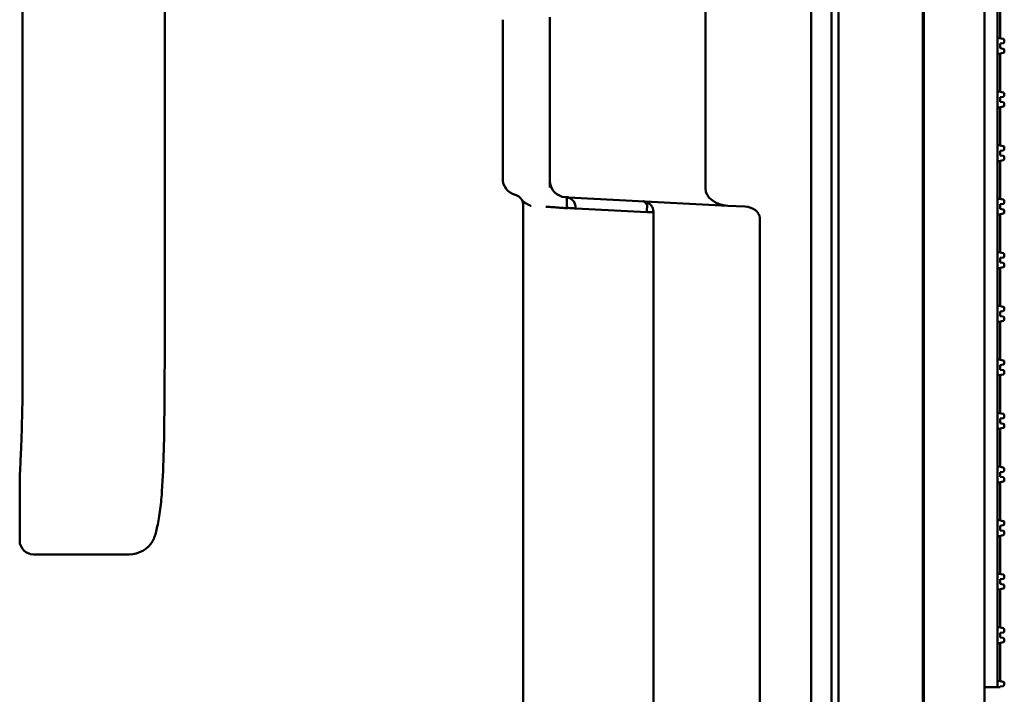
# Model space of a CAD drawing. Header units: millimetres. Extents: x 0 to 14369, y -869 to 2970.
# Tile 156 of 256: x 413 to 485, y 2511 to 2560. Entities that reach past the tile are written whole.
import ezdxf

# ---------------------------------------------------------------- set-up
doc = ezdxf.new("R2010")
doc.units = ezdxf.units.MM
doc.header["$LTSCALE"] = 10
doc.layers.add('Sichtbar (ISO)', color=7, linetype='Continuous', lineweight=50)

msp = doc.modelspace()

# ---------------------------------------------------------------- linework, layer by layer
at = {"layer": 'Sichtbar (ISO)'}
for p, q in [((472.631, 2637.664), (472.631, 2135.364)), ((473.131, 2637.664), (473.131, 2135.364)), ((479.281, 2137.004), (479.281, 2636.024)), ((479.281, 2636.024), (479.281, 2137.004)), ((483.781, 2635.915), (483.781, 2137.112)), ((483.781, 2137.112), (483.781, 2635.915)), ((479.367, 2137.266), (479.367, 2635.761)), ((479.367, 2635.761), (479.367, 2137.266)), ((471.131, 2467.68), (471.131, 2612.311)), ((413.599, 2534.069), (413.599, 2594.043)), ((484.731, 2558.984), (484.731, 2561.684)), ((484.931, 2558.94), (484.931, 2561.728)), ((452.074, 2548.551), (452.074, 2560.477)), ((463.431, 2561.054), (463.431, 2547.974)), ((448.631, 2548.691), (448.631, 2560.296)), ((485.152, 2558.891), (484.731, 2558.984)), ((484.731, 2558.984), (484.731, 2557.778)), ((423.976, 2558.179), (423.976, 2558.81)), ((484.931, 2558.551), (485.145, 2558.581)), ((484.931, 2558.551), (484.931, 2558.211)), ((485.231, 2558.68), (485.231, 2558.793)), ((423.976, 2557.475), (423.976, 2558.179)), ((484.731, 2557.778), (485.152, 2557.871)), ((484.731, 2555.078), (484.731, 2557.778)), ((485.145, 2558.181), (484.931, 2558.211)), ((484.931, 2555.033), (484.931, 2557.822)), ((485.231, 2557.969), (485.231, 2558.082)), ((423.976, 2555.376), (423.976, 2557.475)), ((423.976, 2555.369), (423.976, 2555.369)), ((485.152, 2554.984), (484.731, 2555.078)), ((484.731, 2555.078), (484.731, 2553.871)), ((484.931, 2554.645), (485.145, 2554.675)), ((484.931, 2554.645), (484.931, 2554.304)), ((485.231, 2554.774), (485.231, 2554.887)), ((484.731, 2553.871), (485.152, 2553.965)), ((485.145, 2554.274), (484.931, 2554.304)), ((485.231, 2554.063), (485.231, 2554.175)), ((484.731, 2551.171), (484.731, 2553.871)), ((484.931, 2551.127), (484.931, 2553.916)), ((423.976, 2550.889), (423.976, 2552.362)), ((485.152, 2551.078), (484.731, 2551.171)), ((484.731, 2551.171), (484.731, 2549.965)), ((423.976, 2549.376), (423.976, 2550.889)), ((484.931, 2550.738), (485.145, 2550.769)), ((484.931, 2550.738), (484.931, 2550.398)), ((485.145, 2550.368), (484.931, 2550.398)), ((485.231, 2550.868), (485.231, 2550.98)), ((484.731, 2549.965), (485.152, 2550.059)), ((484.731, 2547.265), (484.731, 2549.965)), ((484.931, 2547.221), (484.931, 2550.01)), ((485.231, 2550.156), (485.231, 2550.269)), ((423.976, 2549.369), (423.976, 2549.369)), ((452.659, 2548.538), (452.66, 2548.538)), ((452.074, 2548.07), (452.074, 2548.075)), ((452.074, 2548.07), (452.074, 2548.07)), ((449.979, 2547.222), (449.979, 2547.222)), ((450.131, 2419.16), (450.131, 2546.755)), ((451.997, 2547.416), (451.996, 2547.416)), ((453.445, 2547.34), (465.065, 2546.731)), ((485.152, 2547.172), (484.731, 2547.265)), ((484.731, 2547.265), (484.731, 2546.059)), ((484.931, 2546.832), (485.145, 2546.862)), ((484.931, 2546.832), (484.931, 2546.492)), ((485.231, 2546.961), (485.231, 2547.074)), ((423.976, 2543.376), (423.976, 2546.363)), ((450.555, 2546.724), (450.555, 2546.724)), ((453.957, 2546.532), (459.155, 2546.266)), ((459.631, 2467.368), (459.631, 2546.249)), ((465.066, 2546.731), (465.065, 2546.731)), ((466.3, 2546.666), (465.066, 2546.731)), ((484.731, 2546.059), (485.152, 2546.152)), ((484.731, 2543.359), (484.731, 2546.059)), ((485.145, 2546.462), (484.931, 2546.492)), ((484.931, 2543.315), (484.931, 2546.103)), ((485.231, 2546.25), (485.231, 2546.363)), ((467.391, 2545.838), (467.391, 2148.009)), ((485.152, 2543.266), (484.731, 2543.359)), ((484.731, 2543.359), (484.731, 2542.153)), ((485.231, 2543.055), (485.231, 2543.168)), ((484.931, 2542.926), (485.145, 2542.956)), ((484.931, 2542.926), (484.931, 2542.586)), ((485.145, 2542.556), (484.931, 2542.586)), ((485.231, 2542.344), (485.231, 2542.457)), ((484.731, 2542.153), (485.152, 2542.246)), ((484.731, 2539.449), (484.731, 2542.153)), ((484.931, 2539.404), (484.931, 2542.197)), ((485.152, 2539.355), (484.731, 2539.449)), ((484.731, 2539.449), (484.731, 2538.242)), ((484.931, 2539.016), (485.145, 2539.046)), ((484.931, 2539.016), (484.931, 2538.675)), ((485.231, 2539.145), (485.231, 2539.258)), ((484.731, 2538.242), (485.152, 2538.336)), ((484.731, 2535.542), (484.731, 2538.242)), ((485.145, 2538.645), (484.931, 2538.675)), ((484.931, 2535.498), (484.931, 2538.287)), ((485.231, 2538.434), (485.231, 2538.546)), ((485.152, 2535.449), (484.731, 2535.542)), ((484.731, 2535.542), (484.731, 2534.336)), ((485.231, 2535.239), (485.231, 2535.351)), ((484.931, 2535.109), (485.145, 2535.14)), ((484.931, 2535.109), (484.931, 2534.769)), ((485.145, 2534.739), (484.931, 2534.769)), ((485.231, 2534.527), (485.231, 2534.64)), ((484.731, 2534.336), (485.152, 2534.43)), ((484.731, 2531.636), (484.731, 2534.336)), ((484.931, 2531.592), (484.931, 2534.381)), ((485.152, 2531.543), (484.731, 2531.636)), ((484.731, 2531.636), (484.731, 2530.43)), ((484.931, 2531.203), (485.145, 2531.233)), ((484.931, 2531.203), (484.931, 2530.863)), ((485.231, 2531.332), (485.231, 2531.445)), ((484.731, 2530.43), (485.152, 2530.523)), ((484.731, 2527.73), (484.731, 2530.43)), ((485.145, 2530.833), (484.931, 2530.863)), ((484.931, 2527.686), (484.931, 2530.474)), ((485.231, 2530.621), (485.231, 2530.734)), ((485.152, 2527.637), (484.731, 2527.73)), ((484.731, 2527.73), (484.731, 2526.524)), ((485.231, 2527.426), (485.231, 2527.539)), ((484.931, 2527.297), (485.145, 2527.327)), ((484.931, 2527.297), (484.931, 2526.957)), ((485.145, 2526.927), (484.931, 2526.957)), ((485.231, 2526.715), (485.231, 2526.828)), ((413.391, 2526.474), (413.391, 2522.305)), ((484.731, 2526.524), (485.152, 2526.617)), ((484.731, 2523.824), (484.731, 2526.524)), ((484.931, 2523.779), (484.931, 2526.568)), ((485.152, 2523.73), (484.731, 2523.824)), ((484.731, 2523.824), (484.731, 2522.617)), ((484.931, 2523.391), (485.145, 2523.421)), ((484.931, 2523.391), (484.931, 2523.05)), ((485.145, 2523.02), (484.931, 2523.05)), ((485.231, 2523.52), (485.231, 2523.633)), ((484.731, 2522.617), (485.152, 2522.711)), ((484.731, 2519.917), (484.731, 2522.617)), ((484.931, 2519.873), (484.931, 2522.662)), ((485.231, 2522.809), (485.231, 2522.921)), ((413.391, 2522.305), (413.391, 2522.304)), ((421.383, 2521.304), (414.391, 2521.304)), ((485.152, 2519.824), (484.731, 2519.917)), ((484.731, 2519.917), (484.731, 2518.711)), ((484.931, 2519.484), (485.145, 2519.515)), ((484.931, 2519.484), (484.931, 2519.144)), ((485.231, 2519.614), (485.231, 2519.726)), ((484.731, 2518.711), (485.152, 2518.805)), ((485.145, 2519.114), (484.931, 2519.144)), ((484.931, 2515.967), (484.931, 2518.756)), ((485.231, 2518.902), (485.231, 2519.015)), ((484.731, 2516.011), (484.731, 2518.711)), ((485.152, 2515.918), (484.731, 2516.011)), ((484.731, 2516.011), (484.731, 2514.805)), ((484.931, 2515.578), (485.145, 2515.608)), ((484.931, 2515.578), (484.931, 2515.238)), ((485.145, 2515.208), (484.931, 2515.238)), ((485.231, 2515.707), (485.231, 2515.82)), ((484.731, 2514.805), (485.152, 2514.898)), ((484.731, 2512.105), (484.731, 2514.805)), ((484.931, 2512.061), (484.931, 2514.849)), ((485.231, 2514.996), (485.231, 2515.109)), ((483.781, 2511.614), (484.731, 2511.614)), ((485.152, 2512.012), (484.731, 2512.105)), ((484.731, 2512.105), (484.731, 2511.614)), ((484.931, 2511.614), (484.731, 2511.614)), ((484.931, 2511.672), (485.145, 2511.702)), ((484.931, 2511.672), (484.931, 2511.614)), ((485.231, 2511.801), (485.231, 2511.914))]:
    msp.add_line(p, q, dxfattribs=at)
for centre, radius, start, end in [((485.131, 2558.68), 0.1, 278, 0), ((485.131, 2558.793), 0.1, 0, 77.5), ((485.131, 2558.082), 0.1, 0, 82), ((485.131, 2557.969), 0.1, 282.5, 0), ((485.131, 2554.774), 0.1, 278, 0), ((485.131, 2554.887), 0.1, 0, 77.5), ((485.131, 2554.175), 0.1, 0, 82), ((485.131, 2554.063), 0.1, 282.5, 0), ((485.131, 2550.98), 0.1, 0, 77.5), ((485.131, 2550.868), 0.1, 278, 0), ((485.131, 2550.269), 0.1, 0, 82), ((485.131, 2550.156), 0.1, 282.5, 0), ((449.846, 2548.703), 1.216, 180.57253, 254.94996), ((453.274, 2548.551), 1.2, 180, 267), ((449.331, 2546.755), 0.8, 32.72145, 33.01281), ((449.331, 2546.755), 0.8, 0, 2.96127), ((485.131, 2546.961), 0.1, 278, 0), ((485.131, 2547.074), 0.1, 0, 77.5), ((485.131, 2546.363), 0.1, 0, 82), ((485.131, 2546.25), 0.1, 282.5, 0), ((485.131, 2543.168), 0.1, 0, 77.5), ((485.131, 2543.055), 0.1, 278, 0), ((485.131, 2542.457), 0.1, 0, 82), ((485.131, 2542.344), 0.1, 282.5, 0), ((485.131, 2539.145), 0.1, 278, 0), ((485.131, 2539.258), 0.1, 0, 77.5), ((485.131, 2538.546), 0.1, 0, 82), ((485.131, 2538.434), 0.1, 282.5, 0), ((485.131, 2535.351), 0.1, 0, 77.5), ((485.131, 2535.239), 0.1, 278, 0), ((485.131, 2534.64), 0.1, 0, 82), ((485.131, 2534.527), 0.1, 282.5, 0), ((485.131, 2531.332), 0.1, 278, 0), ((485.131, 2531.445), 0.1, 0, 77.5), ((485.131, 2530.734), 0.1, 0, 82), ((485.131, 2530.621), 0.1, 282.5, 0), ((485.131, 2527.426), 0.1, 278, 0), ((485.131, 2527.539), 0.1, 0, 77.5), ((485.131, 2526.828), 0.1, 0, 82), ((485.131, 2526.715), 0.1, 282.5, 0), ((485.131, 2523.52), 0.1, 278, 0), ((485.131, 2523.633), 0.1, 0, 77.5), ((485.131, 2522.921), 0.1, 0, 82), ((485.131, 2522.809), 0.1, 282.5, 0), ((414.391, 2522.304), 1, 180, 270), ((421.383, 2523.304), 2, 270, 329.21128), ((485.131, 2519.614), 0.1, 278, 0), ((485.131, 2519.726), 0.1, 0, 77.5), ((485.131, 2519.015), 0.1, 0, 82), ((485.131, 2518.902), 0.1, 282.5, 0), ((485.131, 2515.82), 0.1, 0, 77.5), ((485.131, 2515.707), 0.1, 278, 0), ((485.131, 2515.109), 0.1, 0, 82), ((485.131, 2514.996), 0.1, 282.5, 0), ((485.131, 2511.801), 0.1, 278, 0), ((485.131, 2511.914), 0.1, 0, 77.5)]:
    msp.add_arc(centre, radius, start, end, dxfattribs=at)
for centre, major_axis, ratio, start_param, end_param in [((422.976, 2555.369), (1, 0), 0.600044, 0.000002, 0.000096), ((423.976, 2553.869), (0, -2.5), 0.000099, 4.071011, 4.321505), ((423.976, 2553.869), (0, -2.5), 0.000099, 5.103074, 5.353744), ((422.976, 2552.369), (1, 0), 0.600061, 6.283093, 6.283185), ((422.976, 2549.369), (1, 0), 0.600044, 0.000003, 0.000097), ((423.976, 2547.869), (0, -2.5), 0.000099, 4.071064, 4.324827), ((465.128, 2547.93), (-1.696, 0.089), 0.706622, 0.037016, 1.571589), ((423.976, 2547.869), (0, -2.5), 0.000099, 5.097876, 5.353765), ((422.976, 2546.369), (1, 0), 0.600061, 6.283099, 6.283191), ((466.26, 2545.867), (-1.131, 0.059), 0.706622, 3.179267, 4.713576), ((422.976, 2543.369), (1, 0), 0.600042, 0.000003, 0.000108), ((423.976, 2541.869), (0, -2.5), 0.0001, 4.073036, 4.935475), ((423.976, 2541.869), (0, -2.5), 0.0001, 5.020812, 5.356424), ((423.976, 2541.869), (0, -2.5), 0.000088, 5.24729, 5.356384), ((422.976, 2540.368), (1, 0), 0.600374, 6.282988, 6.283113), ((422.976, 2540.368), (1, 0), 0.600399, 6.283022, 6.283187), ((414.391, 2526.474), (1, 0.001), 0.733465, 3.140397, 3.140989), ((422.772, 2525.983), (0.997, -0.07), 0.298504, 0.00007, 0.000087), ((422.767, 2525.917), (0.997, -0.072), 0.300082, 6.283109, 6.28319)]:
    msp.add_ellipse(centre, major_axis=major_axis, ratio=ratio, start_param=start_param, end_param=end_param, dxfattribs=at)
for points, knots in [([(423.976, 2559.391), (423.976, 2559.614), (423.976, 2560.309), (423.976, 2561.423), (423.976, 2562.695), (423.976, 2563.838), (423.976, 2564.881), (423.976, 2565.834), (423.976, 2566.537), (423.976, 2566.908), (423.976, 2566.995)], [0, 0, 0, 0, 0.090147, 0.280381, 0.447078, 0.59621, 0.731415, 0.854634, 0.967175, 1, 1, 1, 1]), ([(423.976, 2559.257), (423.976, 2559.272), (423.976, 2559.302), (423.976, 2559.346), (423.976, 2559.376), (423.976, 2559.391)], [0, 0, 0, 0, 0.3333333, 0.6666667, 0.9999991, 0.9999991, 0.9999991, 0.9999991]), ([(423.976, 2552.917), (423.976, 2552.921), (423.976, 2553.124), (423.976, 2553.546), (423.976, 2554.193), (423.976, 2554.615), (423.976, 2554.818), (423.976, 2554.822)], [0.1959812, 0.1959812, 0.1959812, 0.1959812, 0.2, 0.4, 0.6, 0.8, 0.8040671, 0.8040671, 0.8040671, 0.8040671]), ([(423.976, 2546.929), (423.976, 2546.93), (423.976, 2547.131), (423.976, 2547.551), (423.976, 2548.199), (423.976, 2548.616), (423.976, 2548.814), (423.976, 2548.814)], [0.199051, 0.199051, 0.199051, 0.199051, 0.2, 0.4, 0.6, 0.8, 0.8003012, 0.8003012, 0.8003012, 0.8003012]), ([(452.073, 2548.514), (452.073, 2548.514), (452.073, 2548.513), (452.074, 2548.507), (452.074, 2548.504), (452.074, 2548.494), (452.074, 2548.49), (452.075, 2548.479), (452.075, 2548.475), (452.076, 2548.464), (452.076, 2548.458), (452.077, 2548.451)], [0.08033679, 0.08033679, 0.08033679, 0.08033679, 0.0918968, 0.0918968, 0.099054, 0.099054, 0.10295183, 0.10295183, 0.10513158, 0.10513158, 0.10745859, 0.10745859, 0.10745859, 0.10745859]), ([(452.074, 2548.402), (452.074, 2548.447), (452.074, 2548.48), (452.074, 2548.503), (452.073, 2548.507), (452.073, 2548.51)], [0, 0, 0, 0, 0.05133692, 0.05133692, 0.06702129, 0.06702129, 0.06702129, 0.06702129]), ([(452.074, 2548.07), (452.074, 2548.153), (452.074, 2548.224), (452.074, 2548.283), (452.074, 2548.329), (452.074, 2548.369), (452.074, 2548.402)], [0, 0, 0, 0, 0.25, 0.25, 0.25, 0.4413343, 0.4413343, 0.4413343, 0.4413343]), ([(449.624, 2547.499), (449.616, 2547.502), (449.6, 2547.508), (449.574, 2547.518), (449.54, 2547.528), (449.531, 2547.529), (449.531, 2547.529)], [0, 0, 0, 0, 0.125, 0.25, 0.5, 1, 1, 1, 1]), ([(449.986, 2547.214), (449.984, 2547.216), (449.983, 2547.218), (449.982, 2547.22), (449.978, 2547.224), (449.975, 2547.229), (449.971, 2547.234), (449.964, 2547.243), (449.957, 2547.252), (449.95, 2547.261), (449.936, 2547.278), (449.922, 2547.294), (449.907, 2547.31), (449.877, 2547.34), (449.846, 2547.367), (449.815, 2547.391), (449.783, 2547.415), (449.751, 2547.436), (449.719, 2547.454), (449.687, 2547.472), (449.656, 2547.486), (449.624, 2547.499)], [0.0186406, 0.0186406, 0.0186406, 0.0186406, 0.03125, 0.03125, 0.03125, 0.0625, 0.0625, 0.0625, 0.125, 0.125, 0.125, 0.25, 0.25, 0.25, 0.5, 0.5, 0.5, 0.75, 0.75, 0.75, 1, 1, 1, 1]), ([(449.995, 2547.2), (449.995, 2547.2), (449.994, 2547.201), (449.994, 2547.201), (449.993, 2547.202), (449.993, 2547.202), (449.993, 2547.203), (449.992, 2547.204), (449.992, 2547.204), (449.991, 2547.205), (449.99, 2547.206), (449.989, 2547.208), (449.989, 2547.208), (449.987, 2547.211), (449.986, 2547.213), (449.983, 2547.217), (449.981, 2547.219), (449.979, 2547.222)], [0, 0, 0, 0, 0.000201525, 0.000201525, 0.000321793, 0.000321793, 0.000503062, 0.000503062, 0.000678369, 0.000678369, 0.000911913, 0.000911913, 0.00129408, 0.00129408, 0.002086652, 0.002086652, 0.003261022, 0.003261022, 0.003261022, 0.003261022]), ([(449.987, 2547.212), (449.988, 2547.209), (449.99, 2547.207), (449.992, 2547.204), (449.994, 2547.201), (449.996, 2547.198), (449.997, 2547.196), (449.998, 2547.194), (450, 2547.192), (450.001, 2547.191)], [0, 0, 0, 0, 0.01562212, 0.01562212, 0.01562212, 0.03125, 0.03125, 0.03125, 0.04023726, 0.04023726, 0.04023726, 0.04023726]), ([(449.998, 2547.196), (449.997, 2547.197), (449.996, 2547.199), (449.993, 2547.203), (449.991, 2547.206), (449.989, 2547.209)], [0, 0, 0, 0, 0.000912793, 0.000912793, 0.002360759, 0.002360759, 0.002360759, 0.002360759]), ([(450.117, 2547.054), (450.111, 2547.06), (450.104, 2547.066), (450.098, 2547.073), (450.087, 2547.084), (450.077, 2547.095), (450.067, 2547.106), (450.058, 2547.117), (450.048, 2547.128), (450.04, 2547.139), (450.031, 2547.15), (450.022, 2547.161), (450.014, 2547.172), (450.01, 2547.178), (450.007, 2547.183), (450.003, 2547.189), (450.001, 2547.191), (450, 2547.193), (449.998, 2547.196)], [0.714307, 0.714307, 0.714307, 0.714307, 0.75, 0.75, 0.75, 0.8125, 0.8125, 0.8125, 0.875, 0.875, 0.875, 0.9375, 0.9375, 0.9375, 0.96875, 0.96875, 0.96875, 0.9822917, 0.9822917, 0.9822917, 0.9822917]), ([(450.13, 2546.796), (450.125, 2546.884), (450.106, 2546.973), (450.054, 2547.103), (450.029, 2547.15), (450, 2547.193)], [0, 0, 0, 0, 0.0264699, 0.0264699, 0.04218469, 0.04218469, 0.04218469, 0.04218469]), ([(450.019, 2547.162), (450.017, 2547.166), (450.015, 2547.169), (450.009, 2547.179), (450.005, 2547.185), (450.001, 2547.191)], [0.040621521, 0.040621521, 0.040621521, 0.040621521, 0.041786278, 0.041786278, 0.044112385, 0.044112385, 0.044112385, 0.044112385]), ([(450.405, 2546.858), (450.385, 2546.868), (450.367, 2546.878), (450.348, 2546.889), (450.314, 2546.908), (450.281, 2546.928), (450.252, 2546.948), (450.247, 2546.951), (450.242, 2546.954), (450.238, 2546.957)], [0.3093064, 0.3093064, 0.3093064, 0.3093064, 0.375, 0.375, 0.375, 0.5, 0.5, 0.5, 0.5200473, 0.5200473, 0.5200473, 0.5200473]), ([(450.716, 2546.712), (450.711, 2546.714), (450.705, 2546.716), (450.699, 2546.719), (450.693, 2546.721), (450.688, 2546.724), (450.682, 2546.726), (450.67, 2546.731), (450.659, 2546.736), (450.648, 2546.741), (450.625, 2546.75), (450.603, 2546.76), (450.582, 2546.77), (450.561, 2546.78), (450.54, 2546.79), (450.519, 2546.799), (450.499, 2546.809), (450.479, 2546.819), (450.459, 2546.829), (450.441, 2546.839), (450.422, 2546.848), (450.405, 2546.858)], [0, 0, 0, 0, 0.015625, 0.015625, 0.015625, 0.03125, 0.03125, 0.03125, 0.0625, 0.0625, 0.0625, 0.125, 0.125, 0.125, 0.1875, 0.1875, 0.1875, 0.25, 0.25, 0.25, 0.3093064, 0.3093064, 0.3093064, 0.3093064]), ([(453.445, 2547.34), (453.408, 2547.342), (453.374, 2547.343), (453.345, 2547.345), (453.316, 2547.347), (453.292, 2547.348), (453.272, 2547.349), (453.252, 2547.35), (453.237, 2547.351), (453.227, 2547.351), (453.217, 2547.352), (453.211, 2547.352), (453.211, 2547.352)], [0.000006, 0.000006, 0.000006, 0.000006, 0.25, 0.25, 0.25, 0.5, 0.5, 0.5, 0.75, 0.75, 0.75, 0.9999988, 0.9999988, 0.9999988, 0.9999988]), ([(453.297, 2547.269), (453.294, 2547.281), (453.287, 2547.301), (453.275, 2547.325), (453.266, 2547.34), (453.255, 2547.347), (453.249, 2547.349), (453.247, 2547.35)], [0.6661807, 0.6661807, 0.6661807, 0.6661807, 0.7372063, 0.8068603, 0.874597, 0.9392519, 0.9628845, 0.9628845, 0.9628845, 0.9628845]), ([(453.303, 2546.553), (453.304, 2546.577), (453.305, 2546.624), (453.308, 2546.701), (453.31, 2546.782), (453.312, 2546.862), (453.314, 2547.012), (453.312, 2547.132), (453.308, 2547.185), (453.304, 2547.232), (453.3, 2547.258), (453.297, 2547.269), (453.297, 2547.269)], [0.0000014, 0.0000014, 0.0000014, 0.0000014, 0.0602091, 0.123433, 0.1888357, 0.2557935, 0.3525336, 0.4513208, 0.5224871, 0.5943172, 0.6661711, 0.6661807, 0.6661807, 0.6661807, 0.6661807]), ([(453.314, 2547.343), (453.338, 2547.339), (453.388, 2547.329), (453.453, 2547.309), (453.521, 2547.283), (453.587, 2547.253), (453.641, 2547.215), (453.693, 2547.17), (453.746, 2547.123), (453.841, 2547.019), (453.9, 2546.883), (453.922, 2546.804), (453.941, 2546.717), (453.952, 2546.627), (453.956, 2546.564), (453.957, 2546.532)], [0.069588, 0.069588, 0.069588, 0.069588, 0.1391513, 0.2079387, 0.2768321, 0.3452576, 0.4125776, 0.4793993, 0.5459215, 0.6384216, 0.7300596, 0.7957944, 0.8626305, 0.9307242, 1, 1, 1, 1]), ([(459.155, 2546.267), (459.155, 2546.274), (459.154, 2546.289), (459.152, 2546.312), (459.152, 2546.356), (459.152, 2546.396), (459.149, 2546.434), (459.146, 2546.471), (459.145, 2546.508), (459.127, 2546.551), (459.179, 2546.574), (459.17, 2546.614), (459.17, 2546.648), (459.176, 2546.683), (459.179, 2546.717), (459.17, 2546.784), (459.135, 2546.836), (459.086, 2546.88), (459.071, 2546.927), (459.003, 2546.997), (458.939, 2547.039), (458.908, 2547.051), (458.884, 2547.055), (458.873, 2547.056)], [0.0001557, 0.0001557, 0.0001557, 0.0001557, 0.0296294, 0.0595158, 0.1014017, 0.1415863, 0.1804875, 0.2194375, 0.2591757, 0.2990592, 0.3421028, 0.3818366, 0.4214751, 0.4614636, 0.5018263, 0.5591778, 0.615893, 0.6708738, 0.7259544, 0.8042064, 0.8840452, 0.941631, 1, 1, 1, 1]), ([(459.156, 2546.985), (459.151, 2546.987), (459.103, 2547.009), (459.007, 2547.04), (458.917, 2547.053), (458.873, 2547.056)], [0.7698665, 0.7698665, 0.7698665, 0.7698665, 0.7814565, 0.8909831, 1, 1, 1, 1]), ([(459.541, 2546.639), (459.509, 2546.699), (459.468, 2546.752), (459.374, 2546.848), (459.318, 2546.891), (459.226, 2546.948), (459.191, 2546.967), (459.155, 2546.983)], [0, 0, 0, 0, 0.02284511, 0.02284511, 0.04893649, 0.04893649, 0.06412009, 0.06412009, 0.06412009, 0.06412009]), ([(453.303, 2546.553), (453.134, 2546.563), (452.796, 2546.584), (452.288, 2546.625), (451.95, 2546.646), (451.781, 2546.656)], [0, 0, 0, 0, 0.3333333, 0.6666667, 1, 1, 1, 1]), ([(453.36, 2546.563), (453.386, 2546.565), (453.414, 2546.566), (453.443, 2546.566), (453.493, 2546.565), (453.547, 2546.563), (453.603, 2546.56), (453.659, 2546.556), (453.718, 2546.551), (453.777, 2546.546), (453.836, 2546.541), (453.897, 2546.535), (453.957, 2546.532)], [0.1066454, 0.1066454, 0.1066454, 0.1066454, 0.25, 0.25, 0.25, 0.5, 0.5, 0.5, 0.75, 0.75, 0.75, 1, 1, 1, 1]), ([(459.62, 2546.25), (459.607, 2546.255), (459.584, 2546.257), (459.553, 2546.26), (459.536, 2546.262), (459.516, 2546.264), (459.494, 2546.266), (459.475, 2546.267), (459.454, 2546.268), (459.432, 2546.269), (459.391, 2546.27), (459.346, 2546.269), (459.298, 2546.269), (459.252, 2546.27), (459.203, 2546.276), (459.155, 2546.267)], [0.1524291, 0.1524291, 0.1524291, 0.1524291, 0.3731444, 0.3731444, 0.3731444, 0.4989542, 0.4989542, 0.4989542, 0.6080302, 0.6080302, 0.6080302, 0.8092676, 0.8092676, 0.8092676, 0.9999302, 0.9999302, 0.9999302, 0.9999302]), ([(459.631, 2546.25), (459.631, 2546.258), (459.631, 2546.273), (459.63, 2546.297), (459.627, 2546.344), (459.615, 2546.431), (459.592, 2546.514), (459.571, 2546.572), (459.547, 2546.62), (459.538, 2546.637)], [0.0025985, 0.0025985, 0.0025985, 0.0025985, 0.0383771, 0.0766518, 0.1305566, 0.2061653, 0.2810256, 0.3554059, 0.393995, 0.393995, 0.393995, 0.393995]), ([(423.974, 2537.347), (423.974, 2537.359), (423.974, 2537.372), (423.974, 2537.385), (423.974, 2537.597), (423.975, 2537.81), (423.975, 2538.022), (423.975, 2538.222), (423.975, 2538.422), (423.975, 2538.622), (423.975, 2538.829), (423.975, 2539.035), (423.976, 2539.242), (423.976, 2539.46), (423.976, 2539.677), (423.976, 2539.895), (423.976, 2540.051), (423.976, 2540.206), (423.976, 2540.362)], [0.0022697, 0.0022697, 0.0022697, 0.0022697, 0.0149826, 0.0149826, 0.0149826, 0.2249335, 0.2249335, 0.2249335, 0.4230822, 0.4230822, 0.4230822, 0.6276898, 0.6276898, 0.6276898, 0.8435242, 0.8435242, 0.8435242, 0.997793, 0.997793, 0.997793, 0.997793]), ([(423.966, 2534.352), (423.967, 2534.53), (423.968, 2534.903), (423.97, 2535.537), (423.972, 2536.183), (423.973, 2536.802), (423.974, 2537.165), (423.974, 2537.335)], [0.0017942, 0.0017942, 0.0017942, 0.0017942, 0.2, 0.4, 0.6, 0.8, 0.9982505, 0.9982505, 0.9982505, 0.9982505]), ([(413.39, 2526.475), (413.391, 2526.826), (413.412, 2527.25), (413.45, 2528.088), (413.469, 2528.505), (413.524, 2529.819), (413.554, 2530.737), (413.59, 2532.457), (413.599, 2533.263), (413.599, 2534.069)], [0, 0, 0, 0, 0.142633, 0.142633, 0.2729549, 0.2729549, 0.5493752, 0.5493752, 0.7910913, 0.7910913, 0.7910913, 0.7910913]), ([(423.955, 2532.505), (423.957, 2532.741), (423.959, 2532.978), (423.96, 2533.215), (423.962, 2533.589), (423.964, 2533.964), (423.966, 2534.34)], [0.1835079, 0.1835079, 0.1835079, 0.1835079, 0.5, 0.5, 0.5, 0.996916, 0.996916, 0.996916, 0.996916]), ([(423.95, 2531.962), (423.95, 2531.977), (423.95, 2531.992), (423.95, 2532.007), (423.95, 2532.015), (423.951, 2532.024), (423.951, 2532.033)], [0, 0, 0, 0, 0.3333333, 0.3333333, 0.3333333, 0.5242956, 0.5242956, 0.5242956, 0.5242956]), ([(423.764, 2525.845), (423.728, 2525.342), (423.682, 2524.859), (423.561, 2523.962), (423.482, 2523.541), (423.364, 2523.045), (423.325, 2522.902), (423.26, 2522.681), (423.232, 2522.596), (423.203, 2522.512), (423.196, 2522.491), (423.187, 2522.464), (423.184, 2522.456), (423.178, 2522.44), (423.177, 2522.437), (423.173, 2522.428), (423.172, 2522.425), (423.167, 2522.414), (423.164, 2522.406), (423.156, 2522.387), (423.151, 2522.376), (423.136, 2522.343), (423.123, 2522.319), (423.108, 2522.292), (423.105, 2522.287), (423.102, 2522.282)], [0, 0, 0, 0, 0.1580592, 0.1580592, 0.3264335, 0.3264335, 0.4071575, 0.4071575, 0.4776691, 0.4776691, 0.5124856, 0.5124856, 0.5292581, 0.5292581, 0.5337222, 0.5337222, 0.5367254, 0.5367254, 0.5406882, 0.5406882, 0.5446511, 0.5446511, 0.5525517, 0.5525517, 0.5542924, 0.5542924, 0.5542924, 0.5542924])]:
    msp.add_open_spline(points, degree=3, knots=knots, dxfattribs=at)
for points in [[(423.976, 2558.81), (423.976, 2558.959), (423.976, 2559.107), (423.976, 2559.257)], [(448.631, 2548.688), (448.631, 2548.689), (448.631, 2548.69), (448.631, 2548.691)], [(452.073, 2548.548), (452.074, 2548.549), (452.074, 2548.55), (452.074, 2548.551)], [(452.074, 2548.508), (452.074, 2548.51), (452.074, 2548.511), (452.074, 2548.513)], [(449.544, 2547.526), (449.54, 2547.527), (449.535, 2547.528), (449.531, 2547.529)], [(449.979, 2547.222), (449.963, 2547.246), (449.947, 2547.265), (449.932, 2547.282)], [(450.238, 2546.957), (450.192, 2546.989), (450.152, 2547.021), (450.117, 2547.054)], [(450.125, 2546.849), (450.124, 2546.857), (450.123, 2546.865), (450.122, 2546.873)], [(453.195, 2547.353), (453.204, 2547.352), (453.213, 2547.351), (453.223, 2547.351)], [(453.239, 2547.351), (453.234, 2547.351), (453.228, 2547.352), (453.223, 2547.352)], [(453.246, 2547.35), (453.246, 2547.35), (453.245, 2547.35), (453.244, 2547.351)], [(453.249, 2547.35), (453.271, 2547.348), (453.292, 2547.346), (453.314, 2547.343)], [(453.303, 2546.553), (453.321, 2546.558), (453.34, 2546.561), (453.36, 2546.563)], [(459.631, 2546.249), (459.631, 2546.249), (459.631, 2546.25), (459.631, 2546.25)], [(423.976, 2541.11), (423.976, 2541.178), (423.976, 2541.247), (423.976, 2541.316)], [(423.955, 2532.505), (423.954, 2532.347), (423.952, 2532.19), (423.951, 2532.033)], [(423.95, 2531.962), (423.93, 2529.907), (423.907, 2527.887), (423.769, 2525.913)], [(413.39, 2526.468), (413.39, 2526.519), (413.391, 2526.572), (413.392, 2526.626)], [(413.39, 2526.468), (413.39, 2526.467), (413.39, 2526.466), (413.39, 2526.465)], [(413.391, 2526.096), (413.391, 2526.116), (413.391, 2526.139), (413.391, 2526.167)], [(413.391, 2526.072), (413.391, 2526.09), (413.391, 2526.113), (413.391, 2526.142)], [(423.769, 2525.913), (423.768, 2525.89), (423.766, 2525.868), (423.764, 2525.845)], [(423.764, 2525.841), (423.764, 2525.841), (423.764, 2525.84), (423.764, 2525.839)], [(423.101, 2522.28), (423.101, 2522.281), (423.101, 2522.281), (423.102, 2522.282)]]:
    msp.add_open_spline(points, degree=3, dxfattribs=at)

doc.saveas('drawing.dxf')
